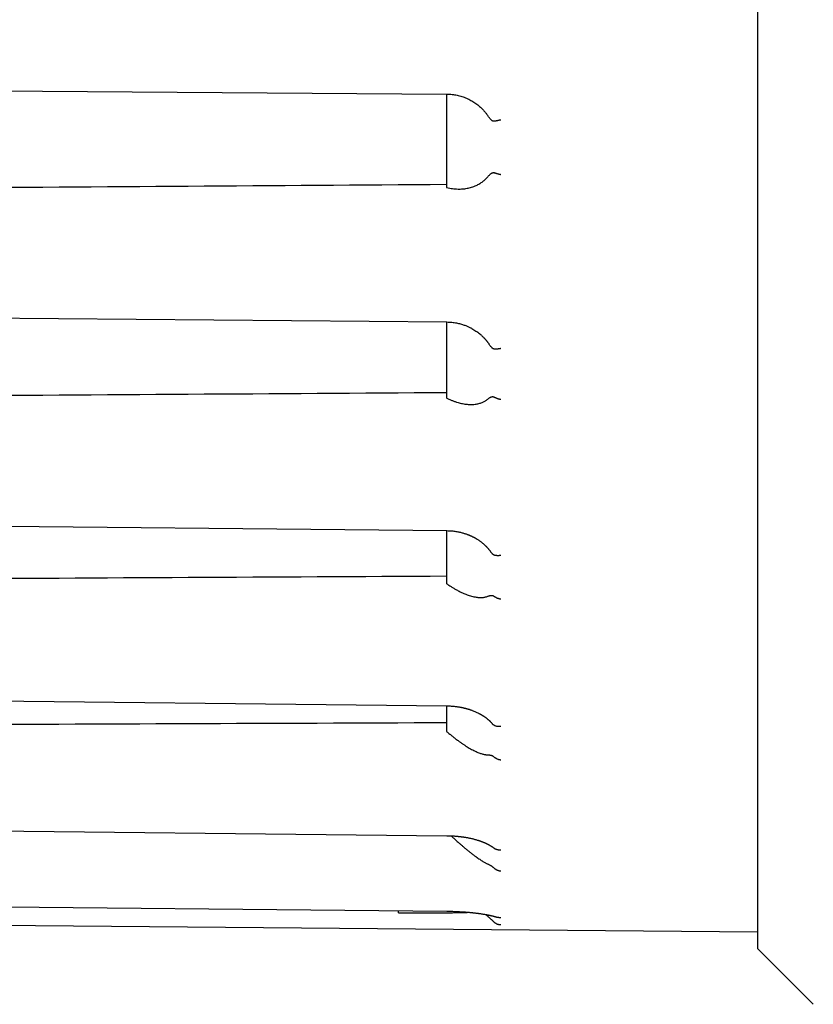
# Model space of a CAD drawing. Header units: millimetres. Extents: x 8 to 399, y 12 to 198.
# Tile 2 of 51: x 44 to 60, y 154 to 174. Entities that reach past the tile are written whole.
import ezdxf

# ---------------------------------------------------------------- set-up
doc = ezdxf.new("R2010")
doc.units = ezdxf.units.MM

msp = doc.modelspace()

# ---------------------------------------------------------------- linework, layer by layer
at = {"color": 7, "linetype": 'Continuous', "lineweight": 30}
for p, q in [((59.249, 193.323), (59.249, 154.933)), ((30.71, 172.948), (52.759, 172.794)), ((52.749, 172.794), (52.749, 170.844)), ((52.749, 170.844), (52.759, 170.842)), ((52.749, 168.03), (52.749, 166.442)), ((52.749, 166.442), (52.759, 166.437)), ((52.749, 163.667), (52.749, 162.564)), ((52.759, 163.667), (52.759, 163.667)), ((52.749, 162.564), (52.759, 162.557)), ((52.749, 160.005), (52.749, 159.474)), ((52.749, 159.474), (52.759, 159.465)), ((53.744, 157.03), (53.742, 157.031)), ((51.749, 155.68), (51.749, 155.722)), ((51.749, 155.68), (52.759, 155.681)), ((30.709, 155.532), (59.249, 155.283)), ((59.249, 154.933), (60.416, 153.766))]:
    msp.add_line(p, q, dxfattribs=at)
at = {"color": 7, "linetype": 'Continuous', "lineweight": 30, "flags": 128}
for points in [[(30.709, 168.226), (41.39, 168.131), (52.759, 168.03)], [(30.709, 163.893), (41.389, 163.783), (52.759, 163.667)], [(30.709, 160.243), (41.389, 160.128), (52.758, 160.005)], [(30.709, 157.527), (41.389, 157.413), (52.758, 157.291)], [(30.709, 155.93), (41.389, 155.824), (52.759, 155.712)]]:
    msp.add_lwpolyline(points, dxfattribs=at)
at = {"color": 7, "linetype": 'Continuous', "lineweight": 30}
for centre, major_axis, ratio, start_param, end_param in [((-145.562, 174.085), (2506.65, 16.904), 0.001807, 4.782935, 4.791574), ((-144.88, 174.085), (2506.65, 15.156), 0.003491, 4.782654, 4.791292), ((-143.796, 174.085), (2506.65, 12.375), 0.004936, 4.782217, 4.790855), ((-142.384, 174.085), (2506.65, 8.75), 0.006046, 4.781655, 4.790293)]:
    msp.add_ellipse(centre, major_axis=major_axis, ratio=ratio, start_param=start_param, end_param=end_param, dxfattribs=at)
for points, knots in [([(52.759, 172.794), (52.777, 172.794), (52.814, 172.793), (52.868, 172.788), (52.921, 172.781), (52.973, 172.771), (53.024, 172.758), (53.074, 172.744), (53.123, 172.727), (53.171, 172.707), (53.217, 172.686), (53.261, 172.662), (53.304, 172.637), (53.346, 172.61), (53.385, 172.582), (53.423, 172.552), (53.462, 172.518), (53.502, 172.479), (53.542, 172.436), (53.579, 172.392), (53.601, 172.361), (53.612, 172.346)], [0, 0, 0, 0, 0.054535, 0.108587, 0.162157, 0.215246, 0.267854, 0.319983, 0.371634, 0.422807, 0.473504, 0.523724, 0.573471, 0.622743, 0.671543, 0.719872, 0.76773, 0.826891, 0.885321, 0.943023, 1, 1, 1, 1]), ([(53.744, 172.225), (53.74, 172.225), (53.733, 172.225), (53.723, 172.228), (53.714, 172.232), (53.704, 172.239), (53.693, 172.248), (53.681, 172.26), (53.667, 172.274), (53.65, 172.294), (53.631, 172.319), (53.618, 172.337), (53.612, 172.346)], [0, 0, 0, 0, 0.068433, 0.139775, 0.192415, 0.245501, 0.353709, 0.433538, 0.513387, 0.674271, 0.837018, 1, 1, 1, 1]), ([(53.884, 172.251), (53.882, 172.251), (53.879, 172.25), (53.874, 172.249), (53.867, 172.247), (53.859, 172.246), (53.849, 172.244), (53.837, 172.241), (53.824, 172.239), (53.808, 172.235), (53.79, 172.232), (53.772, 172.229), (53.757, 172.227), (53.748, 172.225), (53.744, 172.225)], [0, 0, 0, 0, 0.023924, 0.05826, 0.103009, 0.15817, 0.223742, 0.299725, 0.386116, 0.482914, 0.632748, 0.768856, 0.891262, 1, 1, 1, 1]), ([(52.759, 170.842), (52.779, 170.837), (52.818, 170.828), (52.876, 170.818), (52.934, 170.812), (52.989, 170.809), (53.04, 170.808), (53.088, 170.811), (53.135, 170.815), (53.182, 170.823), (53.229, 170.833), (53.277, 170.846), (53.326, 170.863), (53.37, 170.881), (53.409, 170.901), (53.445, 170.921), (53.479, 170.943), (53.51, 170.966), (53.539, 170.989), (53.564, 171.012), (53.589, 171.037), (53.604, 171.054), (53.612, 171.063)], [0, 0, 0, 0, 0.063602, 0.127256, 0.190906, 0.254504, 0.306882, 0.359314, 0.411759, 0.464181, 0.516549, 0.573171, 0.629821, 0.686436, 0.729883, 0.773369, 0.816848, 0.860287, 0.8951, 0.929913, 0.964957, 1, 1, 1, 1]), ([(53.612, 171.064), (53.62, 171.072), (53.635, 171.089), (53.655, 171.109), (53.671, 171.124), (53.684, 171.134), (53.698, 171.142), (53.711, 171.148), (53.722, 171.151), (53.733, 171.152), (53.74, 171.15), (53.744, 171.149)], [0, 0, 0, 0, 0.197327, 0.394588, 0.494309, 0.594313, 0.69393, 0.79312, 0.861531, 0.929801, 1, 1, 1, 1]), ([(53.884, 171.108), (53.882, 171.108), (53.879, 171.109), (53.874, 171.11), (53.867, 171.112), (53.857, 171.114), (53.845, 171.117), (53.828, 171.121), (53.814, 171.125), (53.803, 171.129), (53.796, 171.131), (53.79, 171.133), (53.783, 171.135), (53.777, 171.137), (53.768, 171.14), (53.757, 171.144), (53.748, 171.147), (53.744, 171.149)], [0, 0, 0, 0, 0.023902, 0.058221, 0.102958, 0.158112, 0.247844, 0.356086, 0.48283, 0.534327, 0.584294, 0.632733, 0.679644, 0.725028, 0.768887, 0.891279, 1, 1, 1, 1]), ([(52.759, 168.03), (52.777, 168.029), (52.812, 168.028), (52.864, 168.024), (52.914, 168.017), (52.96, 168.009), (53.004, 168), (53.045, 167.989), (53.083, 167.978), (53.119, 167.966), (53.152, 167.954), (53.183, 167.941), (53.212, 167.929), (53.238, 167.916), (53.262, 167.904), (53.291, 167.888), (53.326, 167.868), (53.366, 167.842), (53.404, 167.815), (53.439, 167.787), (53.468, 167.763), (53.49, 167.743), (53.506, 167.727), (53.521, 167.713), (53.534, 167.699), (53.545, 167.688), (53.554, 167.678), (53.561, 167.67), (53.566, 167.664), (53.57, 167.66), (53.572, 167.657), (53.574, 167.654), (53.577, 167.652), (53.58, 167.648), (53.584, 167.643), (53.591, 167.635), (53.6, 167.624), (53.61, 167.61), (53.621, 167.595), (53.632, 167.579), (53.639, 167.569), (53.642, 167.565)], [0, 0, 0, 0, 0.051367, 0.10056, 0.147585, 0.192446, 0.235144, 0.274975, 0.312722, 0.348385, 0.381966, 0.414023, 0.443927, 0.471682, 0.497291, 0.520911, 0.56749, 0.615788, 0.658146, 0.701767, 0.746649, 0.768245, 0.790119, 0.811062, 0.829515, 0.845471, 0.858278, 0.868844, 0.87717, 0.881944, 0.88553, 0.887948, 0.89143, 0.895975, 0.901584, 0.912768, 0.926673, 0.943298, 0.962641, 0.9847, 1, 1, 1, 1]), ([(53.744, 167.464), (53.74, 167.464), (53.733, 167.466), (53.723, 167.472), (53.714, 167.478), (53.704, 167.487), (53.693, 167.499), (53.681, 167.513), (53.667, 167.53), (53.654, 167.548), (53.645, 167.561), (53.642, 167.565)], [0, 0, 0, 0, 0.092435, 0.188798, 0.259901, 0.331605, 0.477766, 0.585594, 0.693448, 0.910759, 1, 1, 1, 1]), ([(53.884, 167.473), (53.882, 167.472), (53.879, 167.472), (53.874, 167.471), (53.867, 167.47), (53.859, 167.468), (53.849, 167.467), (53.837, 167.465), (53.824, 167.464), (53.808, 167.462), (53.79, 167.461), (53.772, 167.461), (53.757, 167.462), (53.748, 167.463), (53.744, 167.464)], [0, 0, 0, 0, 0.023924, 0.05826, 0.103009, 0.15817, 0.223742, 0.299725, 0.386116, 0.482914, 0.632748, 0.768856, 0.891262, 1, 1, 1, 1]), ([(52.759, 166.437), (52.779, 166.428), (52.818, 166.409), (52.876, 166.385), (52.934, 166.363), (52.989, 166.346), (53.04, 166.332), (53.088, 166.322), (53.135, 166.314), (53.182, 166.308), (53.229, 166.305), (53.277, 166.304), (53.326, 166.307), (53.37, 166.313), (53.409, 166.32), (53.445, 166.329), (53.479, 166.341), (53.51, 166.354), (53.539, 166.368), (53.564, 166.382), (53.589, 166.398), (53.604, 166.41), (53.612, 166.416)], [0, 0, 0, 0, 0.0636023, 0.1272559, 0.1909064, 0.2545044, 0.306882, 0.3593145, 0.4117595, 0.4641806, 0.5165487, 0.5731708, 0.6298205, 0.6864356, 0.7298832, 0.7733692, 0.8168483, 0.8602866, 0.8951002, 0.9299131, 0.964957, 1, 1, 1, 1]), ([(53.612, 166.417), (53.62, 166.423), (53.635, 166.434), (53.655, 166.447), (53.671, 166.457), (53.684, 166.463), (53.698, 166.467), (53.711, 166.469), (53.722, 166.469), (53.733, 166.467), (53.74, 166.463), (53.744, 166.461)], [0, 0, 0, 0, 0.197327, 0.394588, 0.494309, 0.594313, 0.69393, 0.79312, 0.861531, 0.929801, 1, 1, 1, 1]), ([(53.884, 166.408), (53.882, 166.408), (53.879, 166.409), (53.874, 166.41), (53.867, 166.411), (53.857, 166.414), (53.845, 166.417), (53.828, 166.422), (53.814, 166.427), (53.803, 166.431), (53.796, 166.434), (53.79, 166.437), (53.783, 166.44), (53.777, 166.443), (53.768, 166.447), (53.757, 166.453), (53.748, 166.458), (53.744, 166.461)], [0, 0, 0, 0, 0.0239021, 0.0582215, 0.1029582, 0.1581116, 0.2478445, 0.3560861, 0.4828302, 0.5343267, 0.5842939, 0.6327326, 0.6796437, 0.725028, 0.7688867, 0.891279, 1, 1, 1, 1]), ([(52.759, 163.667), (52.776, 163.667), (52.809, 163.666), (52.858, 163.663), (52.904, 163.658), (52.947, 163.652), (52.988, 163.644), (53.025, 163.637), (53.06, 163.628), (53.093, 163.619), (53.122, 163.611), (53.149, 163.602), (53.173, 163.594), (53.195, 163.586), (53.214, 163.578), (53.231, 163.572), (53.246, 163.565), (53.26, 163.559), (53.275, 163.552), (53.29, 163.545), (53.305, 163.537), (53.32, 163.53), (53.335, 163.522), (53.349, 163.514), (53.363, 163.506), (53.378, 163.497), (53.395, 163.487), (53.414, 163.475), (53.434, 163.461), (53.454, 163.447), (53.473, 163.433), (53.49, 163.42), (53.507, 163.406), (53.523, 163.393), (53.538, 163.379), (53.552, 163.366), (53.564, 163.355), (53.574, 163.345), (53.582, 163.337), (53.59, 163.329), (53.598, 163.32), (53.609, 163.308), (53.62, 163.295), (53.632, 163.281), (53.643, 163.267), (53.655, 163.252), (53.664, 163.241), (53.668, 163.234), (53.669, 163.233)], [0, 0, 0, 0, 0.045873, 0.089508, 0.130909, 0.170078, 0.207015, 0.241723, 0.2742, 0.30445, 0.332472, 0.358268, 0.381841, 0.403191, 0.421599, 0.437961, 0.452386, 0.466815, 0.481981, 0.497887, 0.514538, 0.530457, 0.547005, 0.56313, 0.577846, 0.593972, 0.612387, 0.635087, 0.659671, 0.683591, 0.706669, 0.728904, 0.750295, 0.770842, 0.792453, 0.812084, 0.829152, 0.84366, 0.855609, 0.864965, 0.878035, 0.89522, 0.913705, 0.933131, 0.952906, 0.972577, 0.994095, 1, 1, 1, 1]), ([(53.744, 163.157), (53.74, 163.159), (53.733, 163.162), (53.723, 163.17), (53.714, 163.178), (53.704, 163.189), (53.692, 163.202), (53.681, 163.217), (53.673, 163.227), (53.67, 163.232), (53.669, 163.233)], [0, 0, 0, 0, 0.1313873, 0.2683575, 0.3694235, 0.4713438, 0.6790973, 0.8323633, 0.9856667, 1, 1, 1, 1]), ([(53.884, 163.148), (53.882, 163.148), (53.879, 163.148), (53.874, 163.147), (53.867, 163.146), (53.859, 163.145), (53.849, 163.144), (53.837, 163.144), (53.824, 163.143), (53.808, 163.144), (53.79, 163.145), (53.772, 163.148), (53.757, 163.152), (53.748, 163.155), (53.744, 163.157)], [0, 0, 0, 0, 0.023924, 0.05826, 0.103009, 0.15817, 0.223742, 0.299725, 0.386116, 0.482914, 0.632748, 0.768856, 0.891262, 1, 1, 1, 1]), ([(52.759, 162.557), (52.779, 162.543), (52.818, 162.516), (52.876, 162.479), (52.934, 162.444), (52.989, 162.414), (53.04, 162.388), (53.088, 162.365), (53.135, 162.345), (53.182, 162.327), (53.229, 162.31), (53.277, 162.296), (53.326, 162.285), (53.37, 162.277), (53.409, 162.272), (53.445, 162.27), (53.479, 162.269), (53.51, 162.271), (53.539, 162.275), (53.564, 162.28), (53.589, 162.287), (53.604, 162.292), (53.612, 162.295)], [0, 0, 0, 0, 0.0636023, 0.1272559, 0.1909064, 0.2545044, 0.306882, 0.3593145, 0.4117595, 0.4641806, 0.5165487, 0.5731708, 0.6298205, 0.6864356, 0.7298832, 0.7733692, 0.8168483, 0.8602866, 0.8951002, 0.9299131, 0.964957, 1, 1, 1, 1]), ([(53.612, 162.296), (53.62, 162.299), (53.635, 162.304), (53.655, 162.31), (53.671, 162.313), (53.684, 162.314), (53.698, 162.314), (53.711, 162.312), (53.722, 162.309), (53.733, 162.304), (53.74, 162.298), (53.744, 162.296)], [0, 0, 0, 0, 0.197327, 0.394588, 0.494309, 0.594313, 0.69393, 0.79312, 0.861531, 0.929801, 1, 1, 1, 1]), ([(53.884, 162.234), (53.882, 162.234), (53.879, 162.235), (53.874, 162.236), (53.867, 162.237), (53.857, 162.24), (53.845, 162.243), (53.828, 162.249), (53.814, 162.254), (53.803, 162.259), (53.796, 162.262), (53.79, 162.266), (53.783, 162.269), (53.777, 162.273), (53.768, 162.278), (53.757, 162.286), (53.748, 162.293), (53.744, 162.296)], [0, 0, 0, 0, 0.023902, 0.058221, 0.102958, 0.158112, 0.247844, 0.356086, 0.48283, 0.534327, 0.584294, 0.632733, 0.679644, 0.725028, 0.768887, 0.891279, 1, 1, 1, 1]), ([(52.758, 160.005), (52.774, 160.004), (52.805, 160.004), (52.849, 160.001), (52.89, 159.998), (52.929, 159.994), (52.965, 159.99), (52.997, 159.985), (53.027, 159.98), (53.054, 159.975), (53.079, 159.97), (53.102, 159.965), (53.123, 159.96), (53.141, 159.955), (53.156, 159.952), (53.167, 159.949), (53.176, 159.946), (53.183, 159.944), (53.189, 159.942), (53.195, 159.94), (53.202, 159.938), (53.211, 159.936), (53.223, 159.932), (53.238, 159.927), (53.254, 159.922), (53.272, 159.916), (53.296, 159.907), (53.324, 159.896), (53.357, 159.882), (53.388, 159.868), (53.412, 159.857), (53.43, 159.848), (53.442, 159.841), (53.454, 159.834), (53.466, 159.828), (53.477, 159.821), (53.486, 159.816), (53.494, 159.811), (53.501, 159.807), (53.507, 159.803), (53.514, 159.799), (53.522, 159.794), (53.532, 159.787), (53.542, 159.78), (53.552, 159.773), (53.561, 159.767), (53.569, 159.761), (53.577, 159.755), (53.585, 159.749), (53.595, 159.742), (53.604, 159.734), (53.613, 159.726), (53.621, 159.72), (53.627, 159.715), (53.632, 159.71), (53.638, 159.705), (53.644, 159.699), (53.651, 159.692), (53.658, 159.686), (53.664, 159.68), (53.671, 159.673), (53.678, 159.665), (53.685, 159.657), (53.693, 159.649), (53.698, 159.643), (53.701, 159.64), (53.701, 159.639)], [0, 0, 0, 0, 0.039537, 0.076823, 0.111862, 0.144657, 0.175209, 0.203033, 0.228695, 0.252196, 0.273539, 0.295172, 0.314022, 0.33009, 0.343378, 0.352924, 0.360546, 0.367274, 0.373194, 0.378306, 0.384104, 0.39209, 0.403398, 0.417346, 0.433901, 0.451118, 0.467834, 0.50334, 0.536366, 0.56755, 0.599825, 0.61339, 0.627198, 0.641249, 0.655421, 0.66828, 0.679225, 0.688503, 0.696114, 0.702842, 0.711235, 0.721351, 0.733193, 0.746717, 0.760776, 0.771834, 0.782906, 0.793994, 0.805503, 0.818666, 0.834288, 0.847447, 0.858218, 0.867765, 0.876489, 0.885036, 0.894865, 0.90655, 0.918478, 0.929527, 0.939895, 0.953812, 0.968742, 0.982973, 0.996182, 1, 1, 1, 1]), ([(53.744, 159.598), (53.74, 159.6), (53.733, 159.605), (53.723, 159.615), (53.714, 159.624), (53.707, 159.632), (53.703, 159.637), (53.701, 159.639)], [0, 0, 0, 0, 0.242097, 0.494481, 0.680707, 0.868507, 1, 1, 1, 1]), ([(53.884, 159.573), (53.882, 159.573), (53.879, 159.572), (53.874, 159.572), (53.867, 159.571), (53.859, 159.571), (53.849, 159.571), (53.837, 159.571), (53.824, 159.572), (53.808, 159.574), (53.79, 159.578), (53.772, 159.584), (53.757, 159.59), (53.748, 159.596), (53.744, 159.598)], [0, 0, 0, 0, 0.023924, 0.05826, 0.103009, 0.15817, 0.223742, 0.299725, 0.386116, 0.482914, 0.632748, 0.768856, 0.891262, 1, 1, 1, 1]), ([(52.759, 159.465), (52.779, 159.448), (52.818, 159.415), (52.876, 159.368), (52.934, 159.322), (52.989, 159.281), (53.04, 159.244), (53.088, 159.211), (53.135, 159.18), (53.182, 159.15), (53.229, 159.122), (53.277, 159.095), (53.326, 159.07), (53.37, 159.049), (53.409, 159.032), (53.445, 159.018), (53.479, 159.006), (53.51, 158.997), (53.539, 158.991), (53.564, 158.986), (53.589, 158.982), (53.604, 158.982), (53.612, 158.981)], [0, 0, 0, 0, 0.063602, 0.127256, 0.190906, 0.254504, 0.306882, 0.359314, 0.411759, 0.464181, 0.516549, 0.573171, 0.629821, 0.686436, 0.729883, 0.773369, 0.816848, 0.860287, 0.8951, 0.929913, 0.964957, 1, 1, 1, 1]), ([(53.612, 158.981), (53.62, 158.981), (53.635, 158.98), (53.655, 158.978), (53.671, 158.975), (53.684, 158.971), (53.698, 158.967), (53.711, 158.961), (53.722, 158.954), (53.733, 158.947), (53.74, 158.941), (53.744, 158.937)], [0, 0, 0, 0, 0.197327, 0.3945877, 0.4943087, 0.5943134, 0.6939301, 0.7931201, 0.8615311, 0.9298014, 1, 1, 1, 1]), ([(53.884, 158.871), (53.882, 158.871), (53.879, 158.872), (53.874, 158.873), (53.867, 158.874), (53.857, 158.876), (53.845, 158.879), (53.828, 158.885), (53.814, 158.891), (53.803, 158.896), (53.796, 158.9), (53.79, 158.903), (53.783, 158.907), (53.777, 158.911), (53.768, 158.917), (53.757, 158.926), (53.748, 158.934), (53.744, 158.937)], [0, 0, 0, 0, 0.023902, 0.058221, 0.102958, 0.158112, 0.247844, 0.356086, 0.48283, 0.534327, 0.584294, 0.632733, 0.679644, 0.725028, 0.768887, 0.891279, 1, 1, 1, 1]), ([(52.758, 157.291), (52.773, 157.291), (52.8, 157.29), (52.839, 157.289), (52.876, 157.287), (52.911, 157.285), (52.942, 157.283), (52.971, 157.28), (52.997, 157.277), (53.02, 157.275), (53.041, 157.272), (53.06, 157.27), (53.076, 157.268), (53.091, 157.266), (53.105, 157.264), (53.119, 157.261), (53.134, 157.259), (53.152, 157.256), (53.175, 157.252), (53.202, 157.247), (53.229, 157.242), (53.257, 157.236), (53.285, 157.229), (53.315, 157.222), (53.347, 157.213), (53.379, 157.204), (53.406, 157.196), (53.427, 157.189), (53.441, 157.185), (53.454, 157.18), (53.465, 157.177), (53.474, 157.173), (53.485, 157.169), (53.499, 157.164), (53.515, 157.158), (53.531, 157.151), (53.546, 157.145), (53.559, 157.139), (53.571, 157.134), (53.581, 157.129), (53.592, 157.124), (53.602, 157.119), (53.615, 157.113), (53.628, 157.106), (53.641, 157.099), (53.654, 157.092), (53.667, 157.084), (53.679, 157.077), (53.69, 157.07), (53.699, 157.063), (53.708, 157.057), (53.717, 157.051), (53.724, 157.045), (53.731, 157.041), (53.736, 157.036), (53.74, 157.033), (53.742, 157.031), (53.742, 157.031)], [0, 0, 0, 0, 0.0332938, 0.0645726, 0.0938393, 0.1210957, 0.146343, 0.1691844, 0.1900891, 0.2090577, 0.226091, 0.2414778, 0.2548511, 0.2665654, 0.2782682, 0.2901672, 0.302262, 0.3145522, 0.3369342, 0.3599335, 0.383548, 0.4078216, 0.4336664, 0.4609215, 0.4900259, 0.5209749, 0.5537834, 0.5696071, 0.5840306, 0.5969423, 0.6083424, 0.6182312, 0.6273713, 0.6437064, 0.6624659, 0.6824446, 0.698327, 0.7143711, 0.728826, 0.741454, 0.7536968, 0.7677772, 0.7831806, 0.8021116, 0.8203768, 0.8389979, 0.8587124, 0.8791692, 0.8970745, 0.9129685, 0.9282734, 0.9448212, 0.9637412, 0.9736737, 0.9852114, 0.9985266, 1, 1, 1, 1]), ([(52.848, 157.289), (52.857, 157.28), (52.886, 157.253), (52.934, 157.209), (52.989, 157.159), (53.04, 157.114), (53.088, 157.073), (53.135, 157.033), (53.182, 156.994), (53.229, 156.956), (53.277, 156.918), (53.326, 156.881), (53.37, 156.849), (53.409, 156.821), (53.445, 156.797), (53.479, 156.774), (53.51, 156.755), (53.539, 156.738), (53.564, 156.724), (53.589, 156.711), (53.604, 156.703), (53.612, 156.699)], [0, 0, 0, 0, 0.033553, 0.104037, 0.174463, 0.232465, 0.290527, 0.348602, 0.406652, 0.464642, 0.527344, 0.590076, 0.652769, 0.700882, 0.749037, 0.797184, 0.845286, 0.883838, 0.922388, 0.961195, 1, 1, 1, 1]), ([(53.884, 156.989), (53.882, 156.989), (53.879, 156.989), (53.874, 156.989), (53.867, 156.989), (53.859, 156.989), (53.849, 156.989), (53.837, 156.99), (53.824, 156.993), (53.808, 156.996), (53.79, 157.002), (53.772, 157.011), (53.757, 157.02), (53.748, 157.027), (53.744, 157.03)], [0, 0, 0, 0, 0.023924, 0.05826, 0.103009, 0.15817, 0.223742, 0.299725, 0.386116, 0.482914, 0.632748, 0.768856, 0.891262, 1, 1, 1, 1]), ([(53.612, 156.7), (53.62, 156.696), (53.635, 156.689), (53.655, 156.678), (53.671, 156.669), (53.684, 156.661), (53.698, 156.653), (53.711, 156.643), (53.722, 156.634), (53.733, 156.625), (53.74, 156.618), (53.744, 156.614)], [0, 0, 0, 0, 0.197327, 0.394588, 0.494309, 0.594313, 0.69393, 0.79312, 0.861531, 0.929801, 1, 1, 1, 1]), ([(53.884, 156.548), (53.882, 156.548), (53.879, 156.549), (53.874, 156.549), (53.867, 156.55), (53.857, 156.552), (53.845, 156.555), (53.828, 156.56), (53.814, 156.566), (53.803, 156.571), (53.796, 156.575), (53.79, 156.579), (53.783, 156.582), (53.777, 156.586), (53.768, 156.593), (53.757, 156.602), (53.748, 156.61), (53.744, 156.614)], [0, 0, 0, 0, 0.023902, 0.058221, 0.102958, 0.158112, 0.247845, 0.356086, 0.48283, 0.534327, 0.584294, 0.632733, 0.679644, 0.725028, 0.768887, 0.891279, 1, 1, 1, 1]), ([(52.759, 155.712), (52.775, 155.712), (52.807, 155.711), (52.854, 155.71), (52.899, 155.709), (52.941, 155.707), (52.981, 155.705), (53.019, 155.703), (53.055, 155.701), (53.091, 155.699), (53.126, 155.697), (53.158, 155.694), (53.186, 155.692), (53.212, 155.69), (53.234, 155.688), (53.252, 155.686), (53.266, 155.685), (53.28, 155.683), (53.292, 155.682), (53.305, 155.681), (53.32, 155.679), (53.335, 155.677), (53.354, 155.675), (53.375, 155.673), (53.399, 155.67), (53.424, 155.666), (53.451, 155.663), (53.481, 155.658), (53.512, 155.653), (53.543, 155.648), (53.571, 155.643), (53.596, 155.639), (53.615, 155.635), (53.629, 155.632), (53.638, 155.63), (53.646, 155.629), (53.654, 155.627), (53.66, 155.626), (53.665, 155.625), (53.669, 155.624), (53.673, 155.623), (53.678, 155.622), (53.684, 155.62), (53.691, 155.619), (53.699, 155.617), (53.707, 155.615), (53.714, 155.613), (53.721, 155.612), (53.728, 155.61), (53.735, 155.608), (53.742, 155.606), (53.749, 155.604), (53.757, 155.602), (53.765, 155.6), (53.774, 155.597), (53.782, 155.595), (53.791, 155.592), (53.801, 155.589), (53.808, 155.587), (53.812, 155.585), (53.813, 155.585)], [0, 0, 0, 0, 0.036561, 0.071495, 0.104805, 0.136493, 0.166561, 0.195008, 0.221835, 0.251087, 0.278133, 0.302976, 0.325615, 0.346052, 0.364287, 0.377903, 0.389967, 0.400478, 0.410436, 0.421471, 0.433606, 0.44684, 0.461172, 0.480745, 0.502049, 0.525084, 0.549862, 0.576321, 0.609421, 0.640526, 0.669633, 0.696741, 0.721849, 0.733426, 0.744056, 0.753551, 0.761914, 0.769144, 0.775241, 0.780206, 0.785094, 0.790681, 0.798132, 0.807445, 0.81839, 0.828924, 0.838559, 0.847297, 0.857849, 0.867176, 0.876937, 0.887277, 0.899705, 0.912756, 0.926413, 0.940675, 0.956329, 0.974355, 0.994741, 1, 1, 1, 1]), ([(52.759, 155.681), (52.779, 155.681), (52.817, 155.681), (52.875, 155.681), (52.933, 155.682), (52.991, 155.683), (53.049, 155.684), (53.105, 155.685), (53.16, 155.687), (53.197, 155.688), (53.216, 155.689), (53.218, 155.689)], [0, 0, 0, 0, 0.122087, 0.244268, 0.366355, 0.491989, 0.617726, 0.74336, 0.865446, 0.987627, 1, 1, 1, 1]), ([(53.569, 155.644), (53.575, 155.639), (53.589, 155.625), (53.603, 155.613), (53.612, 155.606)], [0, 0, 0, 0, 0.3699388, 1, 1, 1, 1]), ([(53.612, 155.606), (53.62, 155.599), (53.635, 155.586), (53.655, 155.569), (53.671, 155.554), (53.684, 155.542), (53.698, 155.53), (53.711, 155.518), (53.722, 155.507), (53.733, 155.496), (53.74, 155.489), (53.744, 155.485)], [0, 0, 0, 0, 0.197327, 0.394588, 0.494309, 0.594314, 0.69393, 0.79312, 0.861531, 0.929802, 1, 1, 1, 1]), ([(53.884, 155.424), (53.882, 155.424), (53.879, 155.424), (53.874, 155.424), (53.867, 155.425), (53.857, 155.426), (53.845, 155.429), (53.828, 155.433), (53.814, 155.438), (53.803, 155.443), (53.796, 155.446), (53.79, 155.45), (53.783, 155.454), (53.777, 155.458), (53.768, 155.464), (53.757, 155.473), (53.748, 155.481), (53.744, 155.485)], [0, 0, 0, 0, 0.023902, 0.058221, 0.102958, 0.158112, 0.247844, 0.356086, 0.48283, 0.534327, 0.584294, 0.632733, 0.679644, 0.725028, 0.768887, 0.891279, 1, 1, 1, 1]), ([(53.884, 155.574), (53.882, 155.574), (53.879, 155.574), (53.874, 155.574), (53.867, 155.574), (53.859, 155.575), (53.849, 155.576), (53.837, 155.578), (53.825, 155.581), (53.817, 155.584), (53.813, 155.585)], [0, 0, 0, 0, 0.051131, 0.12452, 0.220167, 0.338071, 0.47823, 0.640641, 0.825302, 1, 1, 1, 1])]:
    msp.add_open_spline(points, degree=3, knots=knots, dxfattribs=at)

doc.saveas('drawing.dxf')
